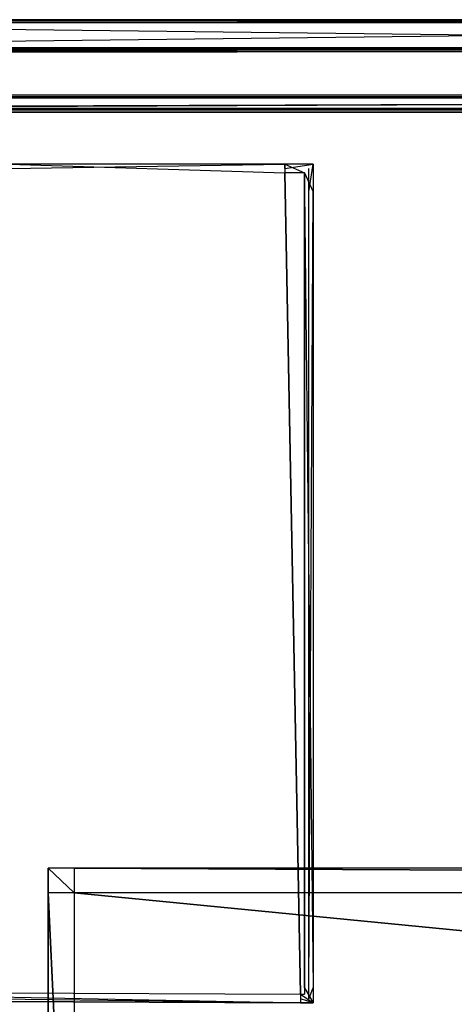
# Model space of a CAD drawing. Extents: x 0 to 0.8, y -0.501 to 0.
# Tile 54 of 114: x 0.021 to 0.035, y -0.032 to 0. Entities that reach past the tile are written whole.
import ezdxf

# ---------------------------------------------------------------- set-up
doc = ezdxf.new("R2010")
doc.units = 0
for name, color, linetype in [('L0_FL_CHE_6___REPLACEMTFOREMPTY', 7, 'CONTINUOUS'), ('L14_KORPUS1_0___REPLACEMTFOREMP', 7, 'CONTINUOUS'), ('L3_ABDECKPL_0___REPLACEMTFOREMP', 7, 'CONTINUOUS'), ('L6_KORPUS2_4___REPLACEMTFOREMPT', 7, 'CONTINUOUS')]:
    doc.layers.add(name, color=color, linetype=linetype)

msp = doc.modelspace()

# ---------------------------------------------------------------- linework, layer by layer
at = {"layer": 'L0_FL_CHE_6___REPLACEMTFOREMPTY', "color": 8}
for points, invisible_edges in [([(0.029556, -0.004762, 0.006922), (0.020468, -0.004897, 0.006922), (0.020468, -0.004762, 0.006922), (0.029556, -0.004762, 0.006922)], 13), ([(0.020468, -0.004897, 0.006922), (0.029556, -0.004762, 0.006922), (0.029556, -0.004897, 0.006922), (0.020468, -0.004897, 0.006922)], 14), ([(0.029556, -0.005046, 0.591042), (0.020468, -0.004762, 0.591042), (0.020468, -0.005046, 0.591042), (0.029556, -0.005046, 0.591042)], 13), ([(0.020468, -0.004762, 0.591042), (0.029556, -0.005046, 0.591042), (0.029556, -0.004762, 0.591042), (0.020468, -0.004762, 0.591042)], 14), ([(0.020468, -0.004762, 0.007135), (0.029556, -0.004762, 0.006922), (0.020468, -0.004762, 0.006922), (0.020468, -0.004762, 0.007135)], 13), ([(0.029556, -0.004762, 0.006922), (0.020468, -0.004762, 0.007135), (0.029556, -0.004762, 0.007135), (0.029556, -0.004762, 0.006922)], 14), ([(0.020468, -0.004762, 0.590237), (0.029556, -0.004762, 0.007135), (0.020468, -0.004762, 0.007135), (0.020468, -0.004762, 0.590237)], 13), ([(0.029556, -0.004762, 0.007135), (0.020468, -0.004762, 0.590237), (0.029556, -0.004762, 0.590237), (0.029556, -0.004762, 0.007135)], 14), ([(0.020468, -0.004762, 0.591042), (0.029556, -0.004762, 0.590237), (0.020468, -0.004762, 0.590237), (0.020468, -0.004762, 0.591042)], 13), ([(0.029556, -0.004762, 0.590237), (0.020468, -0.004762, 0.591042), (0.029556, -0.004762, 0.591042), (0.029556, -0.004762, 0.590237)], 14), ([(0.030491, -0.004762, 0.006922), (0.029556, -0.004897, 0.006922), (0.029556, -0.004762, 0.006922), (0.030491, -0.004762, 0.006922)], 13), ([(0.029556, -0.004897, 0.006922), (0.030491, -0.004762, 0.006922), (0.030356, -0.004897, 0.006922), (0.029556, -0.004897, 0.006922)], 14), ([(0.030207, -0.005046, 0.591042), (0.029556, -0.004762, 0.591042), (0.029556, -0.005046, 0.591042), (0.030207, -0.005046, 0.591042)], 13), ([(0.029556, -0.004762, 0.591042), (0.030207, -0.005046, 0.591042), (0.030491, -0.004762, 0.591042), (0.029556, -0.004762, 0.591042)], 14), ([(0.029556, -0.004762, 0.007135), (0.030491, -0.004762, 0.006922), (0.029556, -0.004762, 0.006922), (0.029556, -0.004762, 0.007135)], 13), ([(0.030491, -0.004762, 0.006922), (0.029556, -0.004762, 0.007135), (0.030491, -0.004762, 0.007135), (0.030491, -0.004762, 0.006922)], 14), ([(0.029556, -0.004762, 0.590237), (0.030491, -0.004762, 0.007135), (0.029556, -0.004762, 0.007135), (0.029556, -0.004762, 0.590237)], 13), ([(0.030491, -0.004762, 0.007135), (0.029556, -0.004762, 0.590237), (0.030491, -0.004762, 0.590237), (0.030491, -0.004762, 0.007135)], 14), ([(0.029556, -0.004762, 0.591042), (0.030491, -0.004762, 0.590237), (0.029556, -0.004762, 0.590237), (0.029556, -0.004762, 0.591042)], 13), ([(0.030491, -0.004762, 0.590237), (0.029556, -0.004762, 0.591042), (0.030491, -0.004762, 0.591042), (0.030491, -0.004762, 0.590237)], 14), ([(0.030207, -0.005046, 0.591042), (0.030491, -0.005669, 0.591042), (0.030491, -0.004762, 0.591042), (0.030207, -0.005046, 0.591042)], 14), ([(0.030491, -0.004762, 0.006922), (0.030356, -0.005669, 0.006922), (0.030356, -0.004897, 0.006922), (0.030491, -0.004762, 0.006922)], 13), ([(0.030356, -0.005669, 0.006922), (0.030491, -0.004762, 0.006922), (0.030491, -0.005669, 0.006922), (0.030356, -0.005669, 0.006922)], 14), ([(0.030491, -0.005669, 0.006922), (0.030491, -0.004762, 0.007135), (0.030491, -0.005669, 0.007135), (0.030491, -0.005669, 0.006922)], 13), ([(0.030491, -0.004762, 0.007135), (0.030491, -0.005669, 0.006922), (0.030491, -0.004762, 0.006922), (0.030491, -0.004762, 0.007135)], 14), ([(0.030491, -0.005669, 0.007135), (0.030491, -0.004762, 0.590237), (0.030491, -0.005669, 0.590237), (0.030491, -0.005669, 0.007135)], 13), ([(0.030491, -0.004762, 0.590237), (0.030491, -0.005669, 0.007135), (0.030491, -0.004762, 0.007135), (0.030491, -0.004762, 0.590237)], 14), ([(0.030491, -0.005669, 0.590237), (0.030491, -0.004762, 0.591042), (0.030491, -0.005669, 0.591042), (0.030491, -0.005669, 0.590237)], 13), ([(0.030491, -0.004762, 0.591042), (0.030491, -0.005669, 0.590237), (0.030491, -0.004762, 0.590237), (0.030491, -0.004762, 0.591042)], 14), ([(0.011225, -0.032146, 0.006922), (0.020468, -0.004897, 0.006922), (0.03008, -0.032239, 0.006922), (0.011225, -0.032146, 0.006922)], 14), ([(0.011226, -0.031996, 0.591042), (0.030081, -0.032089, 0.591042), (0.020468, -0.005046, 0.591042), (0.011226, -0.031996, 0.591042)], 10), ([(0.03008, -0.032239, 0.006922), (0.020468, -0.004897, 0.006922), (0.029556, -0.004897, 0.006922), (0.03008, -0.032239, 0.006922)], 15), ([(0.020468, -0.005046, 0.591042), (0.030081, -0.032089, 0.591042), (0.029556, -0.005046, 0.591042), (0.020468, -0.005046, 0.591042)], 13), ([(0.03008, -0.032239, 0.006922), (0.029556, -0.004897, 0.006922), (0.030356, -0.004897, 0.006922), (0.03008, -0.032239, 0.006922)], 15), ([(0.029556, -0.005046, 0.591042), (0.030081, -0.032089, 0.591042), (0.030207, -0.005046, 0.591042), (0.029556, -0.005046, 0.591042)], 10), ([(0.03008, -0.032239, 0.006922), (0.030356, -0.004897, 0.006922), (0.030356, -0.03224, 0.006922), (0.03008, -0.032239, 0.006922)], 15), ([(0.030207, -0.005046, 0.591042), (0.030081, -0.032089, 0.591042), (0.030207, -0.03209, 0.591042), (0.030207, -0.005046, 0.591042)], 13), ([(0.030491, -0.005669, 0.591042), (0.030207, -0.005046, 0.591042), (0.030207, -0.005669, 0.591042), (0.030491, -0.005669, 0.591042)], 13), ([(0.030207, -0.005046, 0.591042), (0.030207, -0.03209, 0.591042), (0.030207, -0.031875, 0.591042), (0.030207, -0.005046, 0.591042)], 10), ([(0.030207, -0.005046, 0.591042), (0.030207, -0.031875, 0.591042), (0.030207, -0.005669, 0.591042), (0.030207, -0.005046, 0.591042)], 13), ([(0.030356, -0.03224, 0.006922), (0.030356, -0.004897, 0.006922), (0.030356, -0.005669, 0.006922), (0.030356, -0.03224, 0.006922)], 15), ([(0.030491, -0.031875, 0.591042), (0.030207, -0.005669, 0.591042), (0.030207, -0.031875, 0.591042), (0.030491, -0.031875, 0.591042)], 13), ([(0.030207, -0.005669, 0.591042), (0.030491, -0.031875, 0.591042), (0.030491, -0.005669, 0.591042), (0.030207, -0.005669, 0.591042)], 14), ([(0.030491, -0.005669, 0.006922), (0.030356, -0.031875, 0.006922), (0.030356, -0.005669, 0.006922), (0.030491, -0.005669, 0.006922)], 13), ([(0.030356, -0.031875, 0.006922), (0.030491, -0.005669, 0.006922), (0.030491, -0.031875, 0.006922), (0.030356, -0.031875, 0.006922)], 14), ([(0.030356, -0.03224, 0.006922), (0.030356, -0.005669, 0.006922), (0.030356, -0.031875, 0.006922), (0.030356, -0.03224, 0.006922)], 15), ([(0.030491, -0.031875, 0.006922), (0.030491, -0.005669, 0.007135), (0.030491, -0.031875, 0.007135), (0.030491, -0.031875, 0.006922)], 13), ([(0.030491, -0.005669, 0.007135), (0.030491, -0.031875, 0.006922), (0.030491, -0.005669, 0.006922), (0.030491, -0.005669, 0.007135)], 14), ([(0.030491, -0.031875, 0.007135), (0.030491, -0.005669, 0.590237), (0.030491, -0.031875, 0.590237), (0.030491, -0.031875, 0.007135)], 13), ([(0.030491, -0.005669, 0.590237), (0.030491, -0.031875, 0.007135), (0.030491, -0.005669, 0.007135), (0.030491, -0.005669, 0.590237)], 14), ([(0.030491, -0.031875, 0.590237), (0.030491, -0.005669, 0.591042), (0.030491, -0.031875, 0.591042), (0.030491, -0.031875, 0.590237)], 13), ([(0.030491, -0.005669, 0.591042), (0.030491, -0.031875, 0.590237), (0.030491, -0.005669, 0.590237), (0.030491, -0.005669, 0.591042)], 14), ([(0.030079, -0.032374, 0.591042), (0.011226, -0.031996, 0.591042), (0.011224, -0.03228, 0.591042), (0.030079, -0.032374, 0.591042)], 13), ([(0.011226, -0.031996, 0.591042), (0.030079, -0.032374, 0.591042), (0.030081, -0.032089, 0.591042), (0.011226, -0.031996, 0.591042)], 14), ([(0.030081, -0.032089, 0.591042), (0.011226, -0.031996, 0.591042), (0.011226, -0.031996, 0.591042), (0.030081, -0.032089, 0.591042)], 13), ([(0.030491, -0.032376, 0.591042), (0.030081, -0.032089, 0.591042), (0.030079, -0.032374, 0.591042), (0.030491, -0.032376, 0.591042)], 13), ([(0.030081, -0.032089, 0.591042), (0.030491, -0.032376, 0.591042), (0.030207, -0.03209, 0.591042), (0.030081, -0.032089, 0.591042)], 14), ([(0.030491, -0.032376, 0.591042), (0.030207, -0.031875, 0.591042), (0.030207, -0.03209, 0.591042), (0.030491, -0.032376, 0.591042)], 13), ([(0.030207, -0.031875, 0.591042), (0.030491, -0.032376, 0.591042), (0.030491, -0.031875, 0.591042), (0.030207, -0.031875, 0.591042)], 14), ([(0.030491, -0.031875, 0.006922), (0.030356, -0.03224, 0.006922), (0.030356, -0.031875, 0.006922), (0.030491, -0.031875, 0.006922)], 13), ([(0.030356, -0.03224, 0.006922), (0.030491, -0.031875, 0.006922), (0.030491, -0.032376, 0.006922), (0.030356, -0.03224, 0.006922)], 14), ([(0.030491, -0.032376, 0.006922), (0.030491, -0.031875, 0.007135), (0.030491, -0.032376, 0.007135), (0.030491, -0.032376, 0.006922)], 13), ([(0.030491, -0.031875, 0.007135), (0.030491, -0.032376, 0.006922), (0.030491, -0.031875, 0.006922), (0.030491, -0.031875, 0.007135)], 14), ([(0.030491, -0.032376, 0.007135), (0.030491, -0.031875, 0.590237), (0.030491, -0.032376, 0.590237), (0.030491, -0.032376, 0.007135)], 13), ([(0.030491, -0.031875, 0.590237), (0.030491, -0.032376, 0.007135), (0.030491, -0.031875, 0.007135), (0.030491, -0.031875, 0.590237)], 14), ([(0.030491, -0.032376, 0.590237), (0.030491, -0.031875, 0.591042), (0.030491, -0.032376, 0.591042), (0.030491, -0.032376, 0.590237)], 13), ([(0.030491, -0.031875, 0.591042), (0.030491, -0.032376, 0.590237), (0.030491, -0.031875, 0.590237), (0.030491, -0.031875, 0.591042)], 14), ([(0.011225, -0.032146, 0.006922), (0.030079, -0.032374, 0.006922), (0.011224, -0.03228, 0.006922), (0.011225, -0.032146, 0.006922)], 13), ([(0.030079, -0.032374, 0.007135), (0.011224, -0.03228, 0.006922), (0.030079, -0.032374, 0.006922), (0.030079, -0.032374, 0.007135)], 13), ([(0.011224, -0.03228, 0.006922), (0.030079, -0.032374, 0.007135), (0.011224, -0.03228, 0.007135), (0.011224, -0.03228, 0.006922)], 14), ([(0.030079, -0.032374, 0.590237), (0.011224, -0.03228, 0.007135), (0.030079, -0.032374, 0.007135), (0.030079, -0.032374, 0.590237)], 13), ([(0.011224, -0.03228, 0.007135), (0.030079, -0.032374, 0.590237), (0.011224, -0.03228, 0.590237), (0.011224, -0.03228, 0.007135)], 14), ([(0.030079, -0.032374, 0.591042), (0.011224, -0.03228, 0.590237), (0.030079, -0.032374, 0.590237), (0.030079, -0.032374, 0.591042)], 13), ([(0.011224, -0.03228, 0.590237), (0.030079, -0.032374, 0.591042), (0.011224, -0.03228, 0.591042), (0.011224, -0.03228, 0.590237)], 14), ([(0.030079, -0.032374, 0.006922), (0.011225, -0.032146, 0.006922), (0.03008, -0.032239, 0.006922), (0.030079, -0.032374, 0.006922)], 14), ([(0.03008, -0.032239, 0.006922), (0.030491, -0.032376, 0.006922), (0.030079, -0.032374, 0.006922), (0.03008, -0.032239, 0.006922)], 13), ([(0.030491, -0.032376, 0.007135), (0.030079, -0.032374, 0.006922), (0.030491, -0.032376, 0.006922), (0.030491, -0.032376, 0.007135)], 13), ([(0.030079, -0.032374, 0.006922), (0.030491, -0.032376, 0.007135), (0.030079, -0.032374, 0.007135), (0.030079, -0.032374, 0.006922)], 14), ([(0.030491, -0.032376, 0.590237), (0.030079, -0.032374, 0.007135), (0.030491, -0.032376, 0.007135), (0.030491, -0.032376, 0.590237)], 13), ([(0.030079, -0.032374, 0.007135), (0.030491, -0.032376, 0.590237), (0.030079, -0.032374, 0.590237), (0.030079, -0.032374, 0.007135)], 14), ([(0.030491, -0.032376, 0.591042), (0.030079, -0.032374, 0.590237), (0.030491, -0.032376, 0.590237), (0.030491, -0.032376, 0.591042)], 13), ([(0.030079, -0.032374, 0.590237), (0.030491, -0.032376, 0.591042), (0.030079, -0.032374, 0.591042), (0.030079, -0.032374, 0.590237)], 14), ([(0.030491, -0.032376, 0.006922), (0.03008, -0.032239, 0.006922), (0.030356, -0.03224, 0.006922), (0.030491, -0.032376, 0.006922)], 14)]:
    msp.add_3dface(points, dxfattribs=dict(at, invisible_edges=invisible_edges))
at = {"layer": 'L14_KORPUS1_0___REPLACEMTFOREMP', "color": 8}
for points, invisible_edges in [([(0.002746, -0.002581, 0.007289), (0.1, -0.002482, 0.00719), (0.002705, -0.002482, 0.00719), (0.002746, -0.002581, 0.007289)], 13), ([(0.002705, -0.002482, 0.007018), (0.1, -0.002482, 0.000565), (0.002705, -0.002482, 0.000565), (0.002705, -0.002482, 0.007018)], 13), ([(0.1, -0.002482, 0.000565), (0.002705, -0.002482, 0.007018), (0.1, -0.002482, 0.007018), (0.1, -0.002482, 0.000565)], 14), ([(0.002705, -0.002482, 0.00719), (0.1, -0.002482, 0.007018), (0.002705, -0.002482, 0.007018), (0.002705, -0.002482, 0.00719)], 13), ([(0.1, -0.002482, 0.007018), (0.002705, -0.002482, 0.00719), (0.1, -0.002482, 0.00719), (0.1, -0.002482, 0.007018)], 14), ([(0.1, -0.002482, 0.0005), (0.002732, -0.002546, 0.000436), (0.002705, -0.002482, 0.0005), (0.1, -0.002482, 0.0005)], 13), ([(0.002705, -0.002482, 0.000565), (0.1, -0.002482, 0.0005), (0.002705, -0.002482, 0.0005), (0.002705, -0.002482, 0.000565)], 13), ([(0.1, -0.002482, 0.0005), (0.002705, -0.002482, 0.000565), (0.1, -0.002482, 0.000565), (0.1, -0.002482, 0.0005)], 14), ([(0.002732, -0.002546, 0.000436), (0.1, -0.002482, 0.0005), (0.1, -0.002546, 0.000436), (0.002732, -0.002546, 0.000436)], 14), ([(0.1, -0.002546, 0.000436), (0.002879, -0.002903, 0.000079), (0.002732, -0.002546, 0.000436), (0.1, -0.002546, 0.000436)], 13), ([(0.1, -0.002482, 0.00719), (0.002746, -0.002581, 0.007289), (0.1, -0.002581, 0.007289), (0.1, -0.002482, 0.00719)], 14), ([(0.002889, -0.002925, 0.007633), (0.1, -0.002581, 0.007289), (0.002746, -0.002581, 0.007289), (0.002889, -0.002925, 0.007633)], 13), ([(0.002879, -0.002903, 0.000079), (0.1, -0.002546, 0.000436), (0.1, -0.002903, 0.00008), (0.002879, -0.002903, 0.000079)], 14), ([(0.1, -0.002581, 0.007289), (0.002889, -0.002925, 0.007633), (0.1, -0.002925, 0.007633), (0.1, -0.002581, 0.007289)], 14), ([(0.1, -0.002903, 0.00008), (0.002912, -0.002982), (0.002879, -0.002903, 0.000079), (0.1, -0.002903, 0.00008)], 13), ([(0.002912, -0.002982), (0.1, -0.002903, 0.00008), (0.1, -0.002982), (0.002912, -0.002982)], 14), ([(0.002912, -0.002982, 0.00769), (0.1, -0.002925, 0.007633), (0.002889, -0.002925, 0.007633), (0.002912, -0.002982, 0.00769)], 13), ([(0.002909, -0.499888), (0.002912, -0.003077), (0.1, -0.499888), (0.002909, -0.499888)], 15), ([(0.002912, -0.003078, 0.00769), (0.002909, -0.499887, 0.00769), (0.1, -0.499887, 0.00769), (0.002912, -0.003078, 0.00769)], 15), ([(0.1, -0.002925, 0.007633), (0.002912, -0.002982, 0.00769), (0.1, -0.002982, 0.00769), (0.1, -0.002925, 0.007633)], 14), ([(0.1, -0.002982), (0.002912, -0.003077), (0.002912, -0.002982), (0.1, -0.002982)], 13), ([(0.002912, -0.003077), (0.1, -0.002982), (0.1, -0.003077), (0.002912, -0.003077)], 14), ([(0.1, -0.003078, 0.00769), (0.002912, -0.002982, 0.00769), (0.002912, -0.003078, 0.00769), (0.1, -0.003078, 0.00769)], 13), ([(0.002912, -0.002982, 0.00769), (0.1, -0.003078, 0.00769), (0.1, -0.002982, 0.00769), (0.002912, -0.002982, 0.00769)], 14), ([(0.1, -0.499888), (0.002912, -0.003077), (0.1, -0.003077), (0.1, -0.499888)], 15), ([(0.002912, -0.003078, 0.00769), (0.1, -0.499887, 0.00769), (0.1, -0.003078, 0.00769), (0.002912, -0.003078, 0.00769)], 15)]:
    msp.add_3dface(points, dxfattribs=dict(at, invisible_edges=invisible_edges))
at = {"layer": 'L3_ABDECKPL_0___REPLACEMTFOREMP', "color": 39}
for points, invisible_edges in [([(0.001252, 0, 0.592354), (0.071779, 0, 0.592217), (0.001252, 0, 0.592217), (0.001252, 0, 0.592354)], 13), ([(0.071779, 0, 0.592217), (0.001252, 0, 0.592354), (0.071779, 0, 0.592354), (0.071779, 0, 0.592217)], 14), ([(0.001252, 0, 0.592217), (0.071779, -0.000101, 0.592115), (0.001294, -0.000101, 0.592115), (0.001252, 0, 0.592217)], 13), ([(0.071779, -0.000101, 0.592115), (0.001252, 0, 0.592217), (0.071779, 0, 0.592217), (0.071779, -0.000101, 0.592115)], 14), ([(0.001252, 0, 0.602038), (0.071779, 0, 0.592354), (0.001252, 0, 0.592354), (0.001252, 0, 0.602038)], 13), ([(0.071779, 0, 0.592354), (0.001252, 0, 0.602038), (0.071779, 0, 0.602038), (0.071779, 0, 0.592354)], 14), ([(0.001297, -0.000108, 0.602325), (0.071779, 0, 0.602217), (0.001252, 0, 0.602217), (0.001297, -0.000108, 0.602325)], 13), ([(0.001252, 0, 0.602217), (0.071779, 0, 0.602038), (0.001252, 0, 0.602038), (0.001252, 0, 0.602217)], 13), ([(0.071779, 0, 0.602038), (0.001252, 0, 0.602217), (0.071779, 0, 0.602217), (0.071779, 0, 0.602038)], 14), ([(0.071779, 0, 0.602217), (0.001297, -0.000108, 0.602325), (0.071779, -0.000108, 0.602325), (0.071779, 0, 0.602217)], 14), ([(0.001294, -0.000101, 0.592115), (0.071779, -0.00093, 0.591287), (0.001636, -0.00093, 0.591287), (0.001294, -0.000101, 0.592115)], 13), ([(0.071779, -0.00093, 0.591287), (0.001294, -0.000101, 0.592115), (0.071779, -0.000101, 0.592115), (0.071779, -0.00093, 0.591287)], 14), ([(0.001641, -0.00094, 0.603156), (0.071779, -0.000108, 0.602325), (0.001297, -0.000108, 0.602325), (0.001641, -0.00094, 0.603156)], 13), ([(0.071779, -0.000108, 0.602325), (0.001641, -0.00094, 0.603156), (0.071779, -0.00094, 0.603156), (0.071779, -0.000108, 0.602325)], 14), ([(0.001636, -0.00093, 0.591287), (0.071779, -0.001, 0.591217), (0.001665, -0.001, 0.591217), (0.001636, -0.00093, 0.591287)], 13), ([(0.071779, -0.001, 0.591217), (0.001636, -0.00093, 0.591287), (0.071779, -0.00093, 0.591287), (0.071779, -0.001, 0.591217)], 14), ([(0.001665, -0.001, 0.603217), (0.071779, -0.00094, 0.603156), (0.001641, -0.00094, 0.603156), (0.001665, -0.001, 0.603217)], 13), ([(0.071779, -0.00094, 0.603156), (0.001665, -0.001, 0.603217), (0.071779, -0.001, 0.603217), (0.071779, -0.00094, 0.603156)], 14), ([(0.001665, -0.00109, 0.603217), (0.001616, -0.49991, 0.603217), (0.071779, -0.49991, 0.603217), (0.001665, -0.00109, 0.603217)], 15), ([(0.001616, -0.499907, 0.591217), (0.001665, -0.001093, 0.591217), (0.075865, -0.499907, 0.591217), (0.001616, -0.499907, 0.591217)], 15), ([(0.071779, -0.001, 0.591217), (0.001665, -0.001093, 0.591217), (0.001665, -0.001, 0.591217), (0.071779, -0.001, 0.591217)], 13), ([(0.001665, -0.001093, 0.591217), (0.071779, -0.001, 0.591217), (0.071779, -0.001093, 0.591217), (0.001665, -0.001093, 0.591217)], 14), ([(0.071779, -0.00109, 0.603217), (0.001665, -0.001, 0.603217), (0.001665, -0.00109, 0.603217), (0.071779, -0.00109, 0.603217)], 13), ([(0.001665, -0.001, 0.603217), (0.071779, -0.00109, 0.603217), (0.071779, -0.001, 0.603217), (0.001665, -0.001, 0.603217)], 14), ([(0.001665, -0.00109, 0.603217), (0.071779, -0.49991, 0.603217), (0.071779, -0.00109, 0.603217), (0.001665, -0.00109, 0.603217)], 15), ([(0.075865, -0.499907, 0.591217), (0.001665, -0.001093, 0.591217), (0.071779, -0.001093, 0.591217), (0.075865, -0.499907, 0.591217)], 15)]:
    msp.add_3dface(points, dxfattribs=dict(at, invisible_edges=invisible_edges))
at = {"layer": 'L6_KORPUS2_4___REPLACEMTFOREMPT', "color": 250}
for points, invisible_edges in [([(0.021755, -0.027942, 0.591044), (0.021755, -0.028748, 0.59026), (0.021755, -0.028748, 0.591044), (0.021755, -0.027942, 0.591044)], 13), ([(0.021755, -0.028748, 0.59026), (0.021755, -0.027942, 0.591044), (0.021755, -0.027942, 0.59026), (0.021755, -0.028748, 0.59026)], 14), ([(0.021755, -0.027942, 0.591044), (0.022612, -0.027942, 0.59026), (0.021755, -0.027942, 0.59026), (0.021755, -0.027942, 0.591044)], 13), ([(0.022612, -0.027942, 0.59026), (0.021755, -0.027942, 0.591044), (0.022612, -0.027942, 0.591044), (0.022612, -0.027942, 0.59026)], 14), ([(0.021755, -0.027942, 0.59026), (0.022612, -0.027942, 0.551358), (0.021755, -0.027942, 0.551358), (0.021755, -0.027942, 0.59026)], 13), ([(0.022612, -0.027942, 0.551358), (0.021755, -0.027942, 0.59026), (0.022612, -0.027942, 0.59026), (0.022612, -0.027942, 0.551358)], 14), ([(0.021755, -0.027942, 0.59026), (0.021755, -0.028748, 0.551358), (0.021755, -0.028748, 0.59026), (0.021755, -0.027942, 0.59026)], 13), ([(0.021755, -0.028748, 0.551358), (0.021755, -0.027942, 0.59026), (0.021755, -0.027942, 0.551358), (0.021755, -0.028748, 0.551358)], 14), ([(0.021755, -0.027942, 0.551358), (0.021755, -0.028748, 0.550836), (0.021755, -0.028748, 0.551358), (0.021755, -0.027942, 0.551358)], 13), ([(0.021755, -0.028748, 0.550836), (0.021755, -0.027942, 0.551358), (0.021755, -0.027942, 0.550836), (0.021755, -0.028748, 0.550836)], 14), ([(0.021755, -0.027942, 0.551358), (0.022612, -0.027942, 0.550836), (0.021755, -0.027942, 0.550836), (0.021755, -0.027942, 0.551358)], 13), ([(0.022612, -0.027942, 0.550836), (0.021755, -0.027942, 0.551358), (0.022612, -0.027942, 0.551358), (0.022612, -0.027942, 0.550836)], 14), ([(0.021755, -0.027942, 0.550836), (0.022612, -0.028748, 0.550836), (0.021755, -0.028748, 0.550836), (0.021755, -0.027942, 0.550836)], 13), ([(0.022612, -0.028748, 0.550836), (0.021755, -0.027942, 0.550836), (0.022612, -0.027942, 0.550836), (0.022612, -0.028748, 0.550836)], 14), ([(0.022612, -0.028748, 0.591044), (0.021755, -0.027942, 0.591044), (0.021755, -0.028748, 0.591044), (0.022612, -0.028748, 0.591044)], 13), ([(0.021755, -0.027942, 0.591044), (0.022612, -0.028748, 0.591044), (0.022612, -0.027942, 0.591044), (0.021755, -0.027942, 0.591044)], 14), ([(0.022612, -0.027942, 0.591044), (0.2, -0.027942, 0.59026), (0.022612, -0.027942, 0.59026), (0.022612, -0.027942, 0.591044)], 13), ([(0.2, -0.027942, 0.59026), (0.022612, -0.027942, 0.591044), (0.2, -0.027942, 0.591044), (0.2, -0.027942, 0.59026)], 14), ([(0.022612, -0.027942, 0.59026), (0.2, -0.027942, 0.551358), (0.022612, -0.027942, 0.551358), (0.022612, -0.027942, 0.59026)], 13), ([(0.2, -0.027942, 0.551358), (0.022612, -0.027942, 0.59026), (0.2, -0.027942, 0.59026), (0.2, -0.027942, 0.551358)], 14), ([(0.022612, -0.027942, 0.551358), (0.2, -0.027942, 0.550836), (0.022612, -0.027942, 0.550836), (0.022612, -0.027942, 0.551358)], 13), ([(0.2, -0.027942, 0.550836), (0.022612, -0.027942, 0.551358), (0.2, -0.027942, 0.551358), (0.2, -0.027942, 0.550836)], 14), ([(0.2, -0.028748, 0.591044), (0.022612, -0.027942, 0.591044), (0.022612, -0.028748, 0.591044), (0.2, -0.028748, 0.591044)], 13), ([(0.022612, -0.027942, 0.591044), (0.2, -0.028748, 0.591044), (0.2, -0.027942, 0.591044), (0.022612, -0.027942, 0.591044)], 14), ([(0.022612, -0.027942, 0.550836), (0.2, -0.028748, 0.550836), (0.022612, -0.028748, 0.550836), (0.022612, -0.027942, 0.550836)], 13), ([(0.2, -0.028748, 0.550836), (0.022612, -0.027942, 0.550836), (0.2, -0.027942, 0.550836), (0.2, -0.028748, 0.550836)], 14), ([(0.021755, -0.028748, 0.551358), (0.021755, -0.046135, 0.550836), (0.021755, -0.046135, 0.551358), (0.021755, -0.028748, 0.551358)], 13), ([(0.021755, -0.046135, 0.550836), (0.021755, -0.028748, 0.551358), (0.021755, -0.028748, 0.550836), (0.021755, -0.046135, 0.550836)], 14), ([(0.021755, -0.028748, 0.59026), (0.021755, -0.046135, 0.551358), (0.021755, -0.046135, 0.59026), (0.021755, -0.028748, 0.59026)], 13), ([(0.021755, -0.046135, 0.551358), (0.021755, -0.028748, 0.59026), (0.021755, -0.028748, 0.551358), (0.021755, -0.046135, 0.551358)], 14), ([(0.021755, -0.028748, 0.591044), (0.021755, -0.046135, 0.59026), (0.021755, -0.046135, 0.591044), (0.021755, -0.028748, 0.591044)], 13), ([(0.021755, -0.046135, 0.59026), (0.021755, -0.028748, 0.591044), (0.021755, -0.028748, 0.59026), (0.021755, -0.046135, 0.59026)], 14), ([(0.021755, -0.028748, 0.550836), (0.022612, -0.046135, 0.550836), (0.021755, -0.046135, 0.550836), (0.021755, -0.028748, 0.550836)], 13), ([(0.022612, -0.046135, 0.550836), (0.021755, -0.028748, 0.550836), (0.022612, -0.028748, 0.550836), (0.022612, -0.046135, 0.550836)], 14), ([(0.022612, -0.046135, 0.591044), (0.021755, -0.028748, 0.591044), (0.021755, -0.046135, 0.591044), (0.022612, -0.046135, 0.591044)], 13), ([(0.021755, -0.028748, 0.591044), (0.022612, -0.046135, 0.591044), (0.022612, -0.028748, 0.591044), (0.021755, -0.028748, 0.591044)], 14), ([(0.2, -0.046135, 0.591044), (0.022612, -0.028748, 0.591044), (0.022612, -0.046135, 0.591044), (0.2, -0.046135, 0.591044)], 13), ([(0.022612, -0.028748, 0.591044), (0.2, -0.046135, 0.591044), (0.2, -0.028748, 0.591044), (0.022612, -0.028748, 0.591044)], 14), ([(0.022612, -0.028748, 0.550836), (0.2, -0.046135, 0.550836), (0.022612, -0.046135, 0.550836), (0.022612, -0.028748, 0.550836)], 13), ([(0.2, -0.046135, 0.550836), (0.022612, -0.028748, 0.550836), (0.2, -0.028748, 0.550836), (0.2, -0.046135, 0.550836)], 14)]:
    msp.add_3dface(points, dxfattribs=dict(at, invisible_edges=invisible_edges))

doc.saveas('drawing.dxf')
